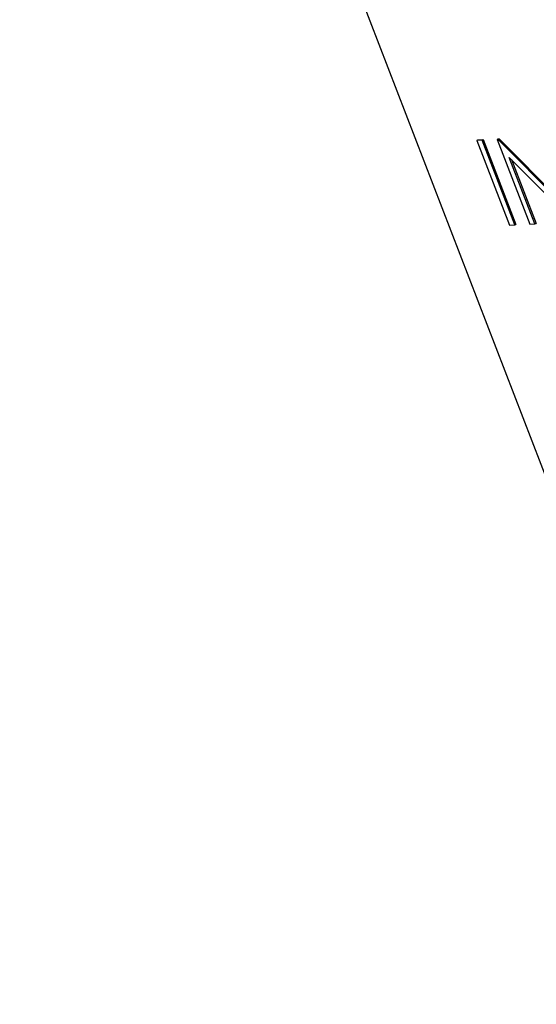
# Model space of a CAD drawing. Header units: inches. Extents: x 0.6 to 33.8, y 0 to 21.7.
# Tile 168 of 204: x 29.481 to 29.5707, y 16.3386 to 16.5095. Entities that reach past the tile are written whole.
import ezdxf

# ---------------------------------------------------------------- set-up
doc = ezdxf.new("R2010")
doc.units = ezdxf.units.IN
doc.header["$MEASUREMENT"] = 0

msp = doc.modelspace()

# ---------------------------------------------------------------- linework, layer by layer
at = {"color": 7, "linetype": 'Continuous'}
for p, q in [((29.48099, 16.66674), (29.60761, 16.33863)), ((29.56037, 16.48851), (29.56055, 16.48862)), ((29.56128, 16.48856), (29.56037, 16.48851)), ((29.56037, 16.48851), (29.56605, 16.4738)), ((29.56055, 16.48862), (29.56145, 16.48866)), ((29.56128, 16.48856), (29.56145, 16.48866)), ((29.56695, 16.47385), (29.56128, 16.48856)), ((29.56145, 16.48866), (29.56713, 16.47395)), ((29.56387, 16.48868), (29.56404, 16.48879)), ((29.56406, 16.48869), (29.56387, 16.48868)), ((29.56387, 16.48868), (29.56955, 16.47397)), ((29.56404, 16.48879), (29.56423, 16.4888)), ((29.56406, 16.48869), (29.56423, 16.4888)), ((29.5752, 16.47744), (29.56406, 16.48869)), ((29.56423, 16.4888), (29.57502, 16.4779)), ((29.56599, 16.48557), (29.57711, 16.47434)), ((29.57045, 16.47402), (29.56599, 16.48557)), ((29.56635, 16.48521), (29.57063, 16.47412)), ((29.56605, 16.4738), (29.56695, 16.47385)), ((29.56695, 16.47385), (29.56713, 16.47395)), ((29.56955, 16.47397), (29.57045, 16.47402)), ((29.57045, 16.47402), (29.57063, 16.47412))]:
    msp.add_line(p, q, dxfattribs=at)

doc.saveas('drawing.dxf')
